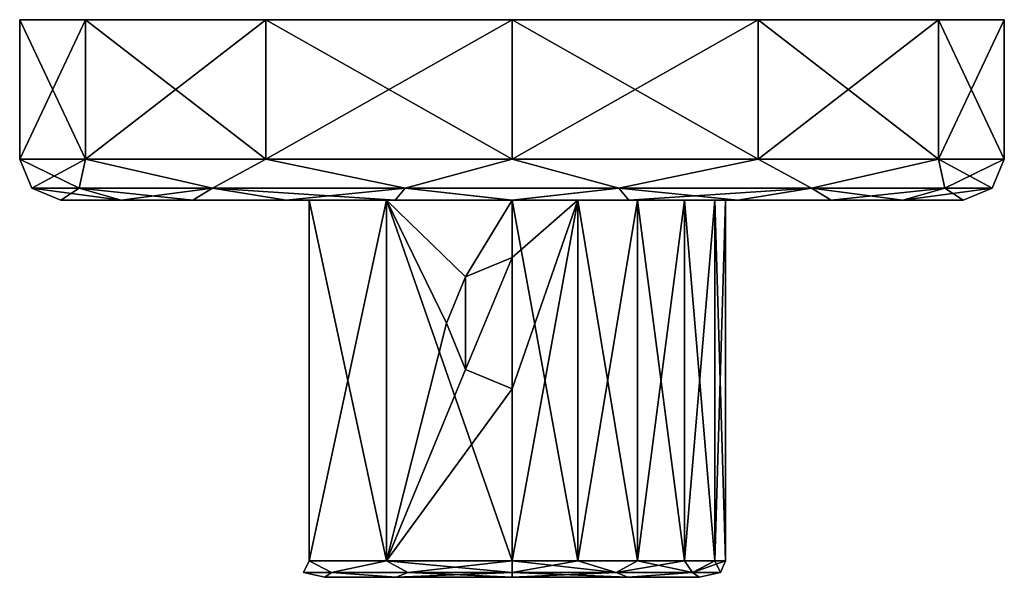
# Model space of a CAD drawing. Header units: metres. Extents: x -106 to 106, y -152 to 75.
# Tile 16 of 21: x -106 to -46, y 41 to 75. Entities that reach past the tile are written whole.
import ezdxf

# ---------------------------------------------------------------- set-up
doc = ezdxf.new("R2010")
doc.units = ezdxf.units.M
doc.layers.add('solid_20522313', color=7, linetype='CONTINUOUS')

msp = doc.modelspace()

# ---------------------------------------------------------------- linework, layer by layer
at = {"layer": 'solid_20522313'}
for points in [[(-50.519276, 75.099998, -15.000063), (-102.480728, 75.099998, -15.000063), (-106.5, 75.099998)], [(-106.5, 66.599998), (-106.5, 75.099998), (-102.480728, 75.099998, -15.000063)], [(-46.5, 75.099998), (-50.519276, 75.099998, -15.000063), (-106.5, 75.099998)], [(-102.480728, 75.099998, 15.000063), (-46.5, 75.099998), (-106.5, 75.099998)], [(-102.480759, 66.599998, 15.000003), (-102.480728, 75.099998, 15.000063), (-106.5, 75.099998)], [(-106.5, 66.599998), (-102.480759, 66.599998, 15.000003), (-106.5, 75.099998)], [(-102.480759, 66.599998, -15.000003), (-106.5, 66.599998), (-102.480728, 75.099998, -15.000063)], [(-102.480759, 66.599998, -15.000003), (-102.480728, 75.099998, -15.000063), (-91.500061, 75.099998, -25.980726)], [(-91.5, 66.599998, -25.980762), (-102.480759, 66.599998, -15.000003), (-91.500061, 75.099998, -25.980726)], [(-102.480759, 66.599998, 15.000003), (-91.5, 66.599998, 25.980762), (-102.480728, 75.099998, 15.000063)], [(-61.499935, 75.099998, -25.980726), (-91.500061, 75.099998, -25.980726), (-102.480728, 75.099998, -15.000063)], [(-50.519276, 75.099998, -15.000063), (-61.499935, 75.099998, -25.980726), (-102.480728, 75.099998, -15.000063)], [(-102.480728, 75.099998, 15.000063), (-50.519276, 75.099998, 15.000063), (-46.5, 75.099998)], [(-102.480728, 75.099998, 15.000063), (-91.500061, 75.099998, 25.980726), (-50.519276, 75.099998, 15.000063)], [(-91.5, 66.599998, 25.980762), (-91.500061, 75.099998, 25.980726), (-102.480728, 75.099998, 15.000063)], [(-61.499935, 75.099998, -25.980726), (-76.5, 75.099998, -30), (-91.500061, 75.099998, -25.980726)], [(-91.5, 66.599998, -25.980762), (-91.500061, 75.099998, -25.980726), (-76.5, 75.099998, -30)], [(-91.500061, 75.099998, 25.980726), (-61.499935, 75.099998, 25.980726), (-50.519276, 75.099998, 15.000063)], [(-91.500061, 75.099998, 25.980726), (-76.5, 75.099998, 30), (-61.499935, 75.099998, 25.980726)], [(-76.5, 66.599998, 30), (-76.5, 75.099998, 30), (-91.500061, 75.099998, 25.980726)], [(-91.5, 66.599998, 25.980762), (-76.5, 66.599998, 30), (-91.500061, 75.099998, 25.980726)], [(-76.5, 66.599998, -30), (-91.5, 66.599998, -25.980762), (-76.5, 75.099998, -30)], [(-76.5, 66.599998, -30), (-76.5, 75.099998, -30), (-61.499935, 75.099998, -25.980726)], [(-61.5, 66.599998, -25.980762), (-76.5, 66.599998, -30), (-61.499935, 75.099998, -25.980726)], [(-61.5, 66.599998, 25.980762), (-61.499935, 75.099998, 25.980726), (-76.5, 75.099998, 30)], [(-76.5, 66.599998, 30), (-61.5, 66.599998, 25.980762), (-76.5, 75.099998, 30)], [(-61.5, 66.599998, -25.980762), (-61.499935, 75.099998, -25.980726), (-50.519276, 75.099998, -15.000063)], [(-50.519241, 66.599998, -15.000003), (-61.5, 66.599998, -25.980762), (-50.519276, 75.099998, -15.000063)], [(-61.5, 66.599998, 25.980762), (-50.519241, 66.599998, 15.000003), (-61.499935, 75.099998, 25.980726)], [(-50.519241, 66.599998, 15.000003), (-50.519276, 75.099998, 15.000063), (-61.499935, 75.099998, 25.980726)], [(-50.519241, 66.599998, -15.000003), (-50.519276, 75.099998, -15.000063), (-46.5, 75.099998)], [(-46.5, 66.599998), (-46.5, 75.099998), (-50.519276, 75.099998, 15.000063)], [(-50.519241, 66.599998, 15.000003), (-46.5, 66.599998), (-50.519276, 75.099998, 15.000063)], [(-50.519241, 66.599998, -15.000003), (-46.5, 75.099998), (-46.5, 66.599998)], [(-102.869347, 64.83223, 12.698808), (-102.480759, 66.599998, 15.000003), (-106.5, 66.599998)], [(-105.767769, 64.83223, 0), (-106.5, 66.599998), (-102.480759, 66.599998, -15.000003)], [(-102.869347, 64.83223, 12.698808), (-106.5, 66.599998), (-105.767769, 64.83223, 0)], [(-105.767769, 64.83223, 0), (-102.480759, 66.599998, -15.000003), (-102.869347, 64.83223, -12.698808)], [(-94.748154, 64.83223, 22.882462), (-102.480759, 66.599998, 15.000003), (-102.869347, 64.83223, 12.698808)], [(-102.869347, 64.83223, -12.698808), (-102.480759, 66.599998, -15.000003), (-94.748154, 64.83223, -22.882462)], [(-94.748154, 64.83223, 22.882462), (-91.5, 66.599998, 25.980762), (-102.480759, 66.599998, 15.000003)], [(-94.748154, 64.83223, -22.882462), (-102.480759, 66.599998, -15.000003), (-91.5, 66.599998, -25.980762)], [(-83.012688, 64.83223, 28.533962), (-91.5, 66.599998, 25.980762), (-94.748154, 64.83223, 22.882462)], [(-94.748154, 64.83223, -22.882462), (-91.5, 66.599998, -25.980762), (-83.012688, 64.83223, -28.533962)], [(-83.012688, 64.83223, 28.533962), (-76.5, 66.599998, 30), (-91.5, 66.599998, 25.980762)], [(-83.012688, 64.83223, -28.533962), (-91.5, 66.599998, -25.980762), (-76.5, 66.599998, -30)], [(-69.987312, 64.83223, 28.533962), (-76.5, 66.599998, 30), (-83.012688, 64.83223, 28.533962)], [(-83.012688, 64.83223, -28.533962), (-76.5, 66.599998, -30), (-69.987312, 64.83223, -28.533962)], [(-69.987312, 64.83223, 28.533962), (-61.5, 66.599998, 25.980762), (-76.5, 66.599998, 30)], [(-69.987312, 64.83223, -28.533962), (-76.5, 66.599998, -30), (-61.5, 66.599998, -25.980762)], [(-58.251846, 64.83223, 22.882462), (-61.5, 66.599998, 25.980762), (-69.987312, 64.83223, 28.533962)], [(-69.987312, 64.83223, -28.533962), (-61.5, 66.599998, -25.980762), (-58.251846, 64.83223, -22.882462)], [(-58.251846, 64.83223, 22.882462), (-50.519241, 66.599998, 15.000003), (-61.5, 66.599998, 25.980762)], [(-58.251846, 64.83223, -22.882462), (-61.5, 66.599998, -25.980762), (-50.519241, 66.599998, -15.000003)], [(-50.130653, 64.83223, 12.698808), (-50.519241, 66.599998, 15.000003), (-58.251846, 64.83223, 22.882462)], [(-58.251846, 64.83223, -22.882462), (-50.519241, 66.599998, -15.000003), (-50.130653, 64.83223, -12.698808)], [(-47.232231, 64.83223, 0), (-46.5, 66.599998), (-50.519241, 66.599998, 15.000003)], [(-50.130653, 64.83223, -12.698808), (-50.519241, 66.599998, -15.000003), (-46.5, 66.599998)], [(-50.130653, 64.83223, 12.698808), (-47.232231, 64.83223, 0), (-50.519241, 66.599998, 15.000003)], [(-50.130653, 64.83223, -12.698808), (-46.5, 66.599998), (-47.232231, 64.83223, 0)], [(-105.767769, 64.83223, 0), (-104, 64.099998), (-100.320015, 64.099998, 13.74251)], [(-105.767769, 64.83223, 0), (-102.869347, 64.83223, -12.698808), (-104, 64.099998)], [(-102.869347, 64.83223, 12.698808), (-105.767769, 64.83223, 0), (-100.320015, 64.099998, 13.74251)], [(-102.869347, 64.83223, -12.698808), (-100.32003, 64.099998, -13.742486), (-104, 64.099998)], [(-102.869347, 64.83223, -12.698808), (-94.748154, 64.83223, -22.882462), (-100.32003, 64.099998, -13.742486)], [(-102.869347, 64.83223, 12.698808), (-100.320015, 64.099998, 13.74251), (-95.950127, 64.099998, 19.440741)], [(-94.748154, 64.83223, 22.882462), (-102.869347, 64.83223, 12.698808), (-95.950127, 64.099998, 19.440741)], [(-94.748154, 64.83223, -22.882462), (-95.950142, 64.099998, -19.440722), (-100.32003, 64.099998, -13.742486)], [(-94.748154, 64.83223, -22.882462), (-90.253723, 64.099998, -23.81354), (-95.950142, 64.099998, -19.440722)], [(-94.748154, 64.83223, 22.882462), (-95.950127, 64.099998, 19.440741), (-90.2537, 64.099998, 23.813553)], [(-94.748154, 64.83223, -22.882462), (-83.012688, 64.83223, -28.533962), (-90.253723, 64.099998, -23.81354)], [(-94.748154, 64.83223, 22.882462), (-90.2537, 64.099998, 23.813553), (-83.619675, 64.099998, 26.562382)], [(-83.012688, 64.83223, 28.533962), (-94.748154, 64.83223, 22.882462), (-83.619675, 64.099998, 26.562382)], [(-83.012688, 64.83223, -28.533962), (-83.619705, 64.099998, -26.562376), (-90.253723, 64.099998, -23.81354)], [(-83.012688, 64.83223, -28.533962), (-76.500015, 64.099998, -27.499992), (-83.619705, 64.099998, -26.562376)], [(-83.012688, 64.83223, 28.533962), (-83.619675, 64.099998, 26.562382), (-76.499985, 64.099998, 27.499992)], [(-83.012688, 64.83223, -28.533962), (-69.987312, 64.83223, -28.533962), (-76.500015, 64.099998, -27.499992)], [(-69.987312, 64.83223, 28.533962), (-83.012688, 64.83223, 28.533962), (-76.499985, 64.099998, 27.499992)], [(-69.987312, 64.83223, -28.533962), (-69.380325, 64.099998, -26.562382), (-76.500015, 64.099998, -27.499992)], [(-69.987312, 64.83223, 28.533962), (-76.499985, 64.099998, 27.499992), (-69.380295, 64.099998, 26.562376)], [(-69.987312, 64.83223, -28.533962), (-58.251846, 64.83223, -22.882462), (-69.380325, 64.099998, -26.562382)], [(-69.987312, 64.83223, 28.533962), (-69.380295, 64.099998, 26.562376), (-62.746273, 64.099998, 23.81354)], [(-58.251846, 64.83223, 22.882462), (-69.987312, 64.83223, 28.533962), (-62.746273, 64.099998, 23.81354)], [(-58.251846, 64.83223, -22.882462), (-62.746296, 64.099998, -23.813553), (-69.380325, 64.099998, -26.562382)], [(-58.251846, 64.83223, -22.882462), (-57.049877, 64.099998, -19.440741), (-62.746296, 64.099998, -23.813553)], [(-58.251846, 64.83223, 22.882462), (-62.746273, 64.099998, 23.81354), (-57.049858, 64.099998, 19.440722)], [(-58.251846, 64.83223, -22.882462), (-50.130653, 64.83223, -12.698808), (-57.049877, 64.099998, -19.440741)], [(-58.251846, 64.83223, 22.882462), (-57.049858, 64.099998, 19.440722), (-52.67997, 64.099998, 13.742486)], [(-50.130653, 64.83223, 12.698808), (-58.251846, 64.83223, 22.882462), (-52.67997, 64.099998, 13.742486)], [(-50.130653, 64.83223, -12.698808), (-52.679981, 64.099998, -13.74251), (-57.049877, 64.099998, -19.440741)], [(-47.232231, 64.83223, 0), (-49, 64.099998), (-52.679981, 64.099998, -13.74251)], [(-50.130653, 64.83223, -12.698808), (-47.232231, 64.83223, 0), (-52.679981, 64.099998, -13.74251)], [(-50.130653, 64.83223, 12.698808), (-52.67997, 64.099998, 13.742486), (-49, 64.099998)], [(-50.130653, 64.83223, 12.698808), (-49, 64.099998), (-47.232231, 64.83223, 0)], [(-88.863731, 64.099998, -4.017221), (-104, 64.099998), (-100.32003, 64.099998, -13.742486)], [(-84.141205, 64.099998, 10.51722), (-100.320015, 64.099998, 13.74251), (-104, 64.099998)], [(-88.863731, 64.099998, 4.017221), (-84.141205, 64.099998, 10.51722), (-104, 64.099998)], [(-88.863731, 64.099998, -4.017221), (-88.863731, 64.099998, 4.017221), (-104, 64.099998)], [(-100.32003, 64.099998, -13.742486), (-52.679981, 64.099998, -13.74251), (-76.5, 64.099998, -13)], [(-84.141205, 64.099998, -10.51722), (-100.32003, 64.099998, -13.742486), (-76.5, 64.099998, -13)], [(-100.32003, 64.099998, -13.742486), (-95.950142, 64.099998, -19.440722), (-52.679981, 64.099998, -13.74251)], [(-84.141205, 64.099998, -10.51722), (-88.863731, 64.099998, -4.017221), (-100.32003, 64.099998, -13.742486)], [(-52.67997, 64.099998, 13.742486), (-100.320015, 64.099998, 13.74251), (-76.5, 64.099998, 13)], [(-84.141205, 64.099998, 10.51722), (-76.5, 64.099998, 13), (-100.320015, 64.099998, 13.74251)], [(-57.049858, 64.099998, 19.440722), (-95.950127, 64.099998, 19.440741), (-100.320015, 64.099998, 13.74251)], [(-52.67997, 64.099998, 13.742486), (-57.049858, 64.099998, 19.440722), (-100.320015, 64.099998, 13.74251)], [(-95.950142, 64.099998, -19.440722), (-57.049877, 64.099998, -19.440741), (-52.679981, 64.099998, -13.74251)], [(-95.950142, 64.099998, -19.440722), (-90.253723, 64.099998, -23.81354), (-57.049877, 64.099998, -19.440741)], [(-62.746273, 64.099998, 23.81354), (-90.2537, 64.099998, 23.813553), (-95.950127, 64.099998, 19.440741)], [(-57.049858, 64.099998, 19.440722), (-62.746273, 64.099998, 23.81354), (-95.950127, 64.099998, 19.440741)], [(-90.253723, 64.099998, -23.81354), (-62.746296, 64.099998, -23.813553), (-57.049877, 64.099998, -19.440741)], [(-90.253723, 64.099998, -23.81354), (-83.619705, 64.099998, -26.562376), (-62.746296, 64.099998, -23.813553)], [(-69.380295, 64.099998, 26.562376), (-83.619675, 64.099998, 26.562382), (-90.2537, 64.099998, 23.813553)], [(-62.746273, 64.099998, 23.81354), (-69.380295, 64.099998, 26.562376), (-90.2537, 64.099998, 23.813553)], [(-84.141205, 64.099998, -10.51722), (-84.141228, 42.099998, -10.517209), (-88.863739, 42.099998, -4.017215)], [(-88.863731, 64.099998, -4.017221), (-88.863739, 42.099998, -4.017215), (-88.863739, 42.099998, 4.017215)], [(-84.141205, 64.099998, -10.51722), (-88.863739, 42.099998, -4.017215), (-88.863731, 64.099998, -4.017221)], [(-88.863731, 64.099998, 4.017221), (-88.863739, 42.099998, 4.017215), (-84.141228, 42.099998, 10.517209)], [(-88.863731, 64.099998, -4.017221), (-88.863739, 42.099998, 4.017215), (-88.863731, 64.099998, 4.017221)], [(-88.863731, 64.099998, 4.017221), (-84.141228, 42.099998, 10.517209), (-84.141205, 64.099998, 10.51722)], [(-84.141205, 64.099998, -10.51722), (-80.5, 56.599998, -12.369317), (-84.141228, 42.099998, -10.517209)], [(-84.141205, 64.099998, 10.51722), (-84.141228, 42.099998, 10.517209), (-76.5, 42.099998, 13)], [(-84.141205, 64.099998, -10.51722), (-76.5, 64.099998, -13), (-79.330063, 59.426762, -12.688213)], [(-84.141205, 64.099998, -10.51722), (-79.330063, 59.426762, -12.688213), (-80.5, 56.599998, -12.369317)], [(-84.141205, 64.099998, 10.51722), (-76.5, 42.099998, 13), (-76.5, 64.099998, 13)], [(-83.619705, 64.099998, -26.562376), (-69.380325, 64.099998, -26.562382), (-62.746296, 64.099998, -23.813553)], [(-83.619705, 64.099998, -26.562376), (-76.500015, 64.099998, -27.499992), (-69.380325, 64.099998, -26.562382)], [(-69.380295, 64.099998, 26.562376), (-76.499985, 64.099998, 27.499992), (-83.619675, 64.099998, 26.562382)], [(-79.330063, 59.426762, -12.688213), (-76.5, 64.099998, -13), (-76.5, 60.599998, -13)], [(-72.482765, 64.099998, -12.363724), (-76.5, 60.599998, -13), (-76.5, 64.099998, -13)], [(-52.679981, 64.099998, -13.74251), (-72.482765, 64.099998, -12.363724), (-76.5, 64.099998, -13)], [(-72.482765, 64.099998, -12.363724), (-76.5, 52.599998, -13), (-76.5, 60.599998, -13)], [(-72.482765, 64.099998, -12.363724), (-76.5, 42.099998, -13), (-76.5, 52.599998, -13)], [(-72.482765, 64.099998, -12.363724), (-72.482773, 42.099998, -12.363731), (-76.5, 42.099998, -13)], [(-76.5, 64.099998, 13), (-76.5, 42.099998, 13), (-72.482773, 42.099998, 12.363731)], [(-72.482719, 64.099998, 12.363708), (-76.5, 64.099998, 13), (-72.482773, 42.099998, 12.363731)], [(-52.67997, 64.099998, 13.742486), (-76.5, 64.099998, 13), (-72.482719, 64.099998, 12.363708)], [(-68.858871, 64.099998, -10.517279), (-68.858772, 42.099998, -10.517209), (-72.482773, 42.099998, -12.363731)], [(-72.482765, 64.099998, -12.363724), (-68.858871, 64.099998, -10.517279), (-72.482773, 42.099998, -12.363731)], [(-72.482719, 64.099998, 12.363708), (-72.482773, 42.099998, 12.363731), (-68.858772, 42.099998, 10.517209)], [(-52.679981, 64.099998, -13.74251), (-68.858871, 64.099998, -10.517279), (-72.482765, 64.099998, -12.363724)], [(-68.858803, 64.099998, 10.517225), (-72.482719, 64.099998, 12.363708), (-68.858772, 42.099998, 10.517209)], [(-52.67997, 64.099998, 13.742486), (-72.482719, 64.099998, 12.363708), (-68.858803, 64.099998, 10.517225)], [(-68.858871, 64.099998, -10.517279), (-65.982773, 64.099998, -7.641194), (-68.858772, 42.099998, -10.517209)], [(-49, 64.099998), (-65.982773, 64.099998, -7.641194), (-68.858871, 64.099998, -10.517279)], [(-52.679981, 64.099998, -13.74251), (-49, 64.099998), (-68.858871, 64.099998, -10.517279)], [(-68.858803, 64.099998, 10.517225), (-68.858772, 42.099998, 10.517209), (-65.982773, 42.099998, 7.6412)], [(-65.982704, 64.099998, 7.641098), (-68.858803, 64.099998, 10.517225), (-65.982773, 42.099998, 7.6412)], [(-52.67997, 64.099998, 13.742486), (-68.858803, 64.099998, 10.517225), (-65.982704, 64.099998, 7.641098)], [(-65.982773, 64.099998, -7.641194), (-65.982773, 42.099998, -7.6412), (-68.858772, 42.099998, -10.517209)], [(-64.136299, 64.099998, -4.01731), (-64.136261, 42.099998, -4.017215), (-65.982773, 42.099998, -7.6412)], [(-65.982773, 64.099998, -7.641194), (-64.136299, 64.099998, -4.01731), (-65.982773, 42.099998, -7.6412)], [(-65.982704, 64.099998, 7.641098), (-65.982773, 42.099998, 7.6412), (-64.136261, 42.099998, 4.017215)], [(-49, 64.099998), (-64.136299, 64.099998, -4.01731), (-65.982773, 64.099998, -7.641194)], [(-64.136261, 64.099998, 4.017181), (-65.982704, 64.099998, 7.641098), (-64.136261, 42.099998, 4.017215)], [(-52.67997, 64.099998, 13.742486), (-65.982704, 64.099998, 7.641098), (-64.136261, 64.099998, 4.017181)], [(-64.136299, 64.099998, -4.01731), (-63.5, 64.099998, -0.00007), (-64.136261, 42.099998, -4.017215)], [(-49, 64.099998), (-63.5, 64.099998, -0.00007), (-64.136299, 64.099998, -4.01731)], [(-63.5, 64.099998, -0.00007), (-63.5, 42.099998), (-64.136261, 42.099998, -4.017215)], [(-64.136261, 64.099998, 4.017181), (-64.136261, 42.099998, 4.017215), (-63.5, 42.099998)], [(-63.5, 64.099998, -0.00007), (-64.136261, 64.099998, 4.017181), (-63.5, 42.099998)], [(-49, 64.099998), (-64.136261, 64.099998, 4.017181), (-63.5, 64.099998, -0.00007)], [(-52.67997, 64.099998, 13.742486), (-64.136261, 64.099998, 4.017181), (-49, 64.099998)], [(-79.330025, 53.773201, -12.688221), (-79.330063, 59.426762, -12.688213), (-76.5, 60.599998, -13)], [(-76.5, 52.599998, -13), (-79.330025, 53.773201, -12.688221), (-76.5, 60.599998, -13)], [(-79.330025, 53.773201, -12.688221), (-80.5, 56.599998, -12.369317), (-79.330063, 59.426762, -12.688213)], [(-84.141228, 42.099998, -10.517209), (-80.5, 56.599998, -12.369317), (-79.330025, 53.773201, -12.688221)], [(-84.141228, 42.099998, -10.517209), (-79.330025, 53.773201, -12.688221), (-76.5, 52.599998, -13)], [(-84.141228, 42.099998, -10.517209), (-76.5, 52.599998, -13), (-76.5, 42.099998, -13)], [(-89.207108, 41.392895, 0), (-88.863739, 42.099998, 4.017215), (-88.863739, 42.099998, -4.017215)], [(-87.504677, 41.392895, -6.353553), (-89.207108, 41.392895, 0), (-88.863739, 42.099998, -4.017215)], [(-89.207108, 41.392895, 0), (-87.504677, 41.392895, 6.353553), (-88.863739, 42.099998, 4.017215)], [(-87.504677, 41.392895, -6.353553), (-88.863739, 42.099998, -4.017215), (-84.141228, 42.099998, -10.517209)], [(-87.504677, 41.392895, 6.353553), (-84.141228, 42.099998, 10.517209), (-88.863739, 42.099998, 4.017215)], [(-82.853554, 41.392895, -11.004677), (-87.504677, 41.392895, -6.353553), (-84.141228, 42.099998, -10.517209)], [(-87.504677, 41.392895, 6.353553), (-82.853554, 41.392895, 11.004677), (-84.141228, 42.099998, 10.517209)], [(-82.853554, 41.392895, -11.004677), (-84.141228, 42.099998, -10.517209), (-76.5, 42.099998, -13)], [(-76.5, 41.392895, 12.707107), (-76.5, 42.099998, 13), (-84.141228, 42.099998, 10.517209)], [(-82.853554, 41.392895, 11.004677), (-76.5, 41.392895, 12.707107), (-84.141228, 42.099998, 10.517209)], [(-76.5, 41.392895, -12.707107), (-82.853554, 41.392895, -11.004677), (-76.5, 42.099998, -13)], [(-76.5, 41.392895, -12.707107), (-76.5, 42.099998, -13), (-72.482773, 42.099998, -12.363731)], [(-70.146446, 41.392895, -11.004677), (-76.5, 41.392895, -12.707107), (-72.482773, 42.099998, -12.363731)], [(-70.146446, 41.392895, 11.004677), (-72.482773, 42.099998, 12.363731), (-76.5, 42.099998, 13)], [(-70.146446, 41.392895, 11.004677), (-76.5, 42.099998, 13), (-76.5, 41.392895, 12.707107)], [(-70.146446, 41.392895, -11.004677), (-72.482773, 42.099998, -12.363731), (-68.858772, 42.099998, -10.517209)], [(-70.146446, 41.392895, 11.004677), (-68.858772, 42.099998, 10.517209), (-72.482773, 42.099998, 12.363731)], [(-70.146446, 41.392895, -11.004677), (-68.858772, 42.099998, -10.517209), (-65.982773, 42.099998, -7.6412)], [(-65.495323, 41.392895, -6.353553), (-70.146446, 41.392895, -11.004677), (-65.982773, 42.099998, -7.6412)], [(-70.146446, 41.392895, 11.004677), (-65.495323, 41.392895, 6.353553), (-68.858772, 42.099998, 10.517209)], [(-65.495323, 41.392895, 6.353553), (-65.982773, 42.099998, 7.6412), (-68.858772, 42.099998, 10.517209)], [(-65.495323, 41.392895, -6.353553), (-65.982773, 42.099998, -7.6412), (-64.136261, 42.099998, -4.017215)], [(-65.495323, 41.392895, 6.353553), (-64.136261, 42.099998, 4.017215), (-65.982773, 42.099998, 7.6412)], [(-65.495323, 41.392895, -6.353553), (-64.136261, 42.099998, -4.017215), (-63.5, 42.099998)], [(-63.792892, 41.392895, 0), (-65.495323, 41.392895, -6.353553), (-63.5, 42.099998)], [(-65.495323, 41.392895, 6.353553), (-63.792892, 41.392895, 0), (-64.136261, 42.099998, 4.017215)], [(-63.792892, 41.392895, 0), (-63.5, 42.099998), (-64.136261, 42.099998, 4.017215)], [(-89.207108, 41.392895, 0), (-87.91227, 41.099998, -3.70946), (-87.912262, 41.099998, 3.709472)], [(-87.504677, 41.392895, -6.353553), (-87.91227, 41.099998, -3.70946), (-89.207108, 41.392895, 0)], [(-89.207108, 41.392895, 0), (-87.912262, 41.099998, 3.709472), (-87.504677, 41.392895, 6.353553)], [(-87.504677, 41.392895, -6.353553), (-83.550438, 41.099998, -9.710361), (-87.91227, 41.099998, -3.70946)], [(-87.912262, 41.099998, 3.709472), (-87.91227, 41.099998, -3.70946), (-83.550438, 41.099998, -9.710361)], [(-87.504677, 41.392895, 6.353553), (-87.912262, 41.099998, 3.709472), (-83.55043, 41.099998, 9.710369)], [(-83.55043, 41.099998, 9.710369), (-87.912262, 41.099998, 3.709472), (-83.550438, 41.099998, -9.710361)], [(-82.853554, 41.392895, -11.004677), (-83.550438, 41.099998, -9.710361), (-87.504677, 41.392895, -6.353553)], [(-87.504677, 41.392895, 6.353553), (-83.55043, 41.099998, 9.710369), (-82.853554, 41.392895, 11.004677)], [(-76.5, 41.392895, -12.707107), (-76.5, 41.099998, -12), (-83.550438, 41.099998, -9.710361)], [(-76.5, 41.392895, -12.707107), (-83.550438, 41.099998, -9.710361), (-82.853554, 41.392895, -11.004677)], [(-83.55043, 41.099998, 9.710369), (-83.550438, 41.099998, -9.710361), (-76.5, 41.099998, -12)], [(-82.853554, 41.392895, 11.004677), (-83.55043, 41.099998, 9.710369), (-76.5, 41.099998, 12)], [(-83.55043, 41.099998, 9.710369), (-76.5, 41.099998, -12), (-76.5, 41.099998, 12)], [(-82.853554, 41.392895, 11.004677), (-76.5, 41.099998, 12), (-76.5, 41.392895, 12.707107)], [(-76.5, 41.392895, 12.707107), (-76.5, 41.099998, 12), (-69.449562, 41.099998, 9.710361)], [(-70.146446, 41.392895, 11.004677), (-76.5, 41.392895, 12.707107), (-69.449562, 41.099998, 9.710361)], [(-70.146446, 41.392895, -11.004677), (-69.44957, 41.099998, -9.710369), (-76.5, 41.099998, -12)], [(-70.146446, 41.392895, -11.004677), (-76.5, 41.099998, -12), (-76.5, 41.392895, -12.707107)], [(-69.44957, 41.099998, -9.710369), (-69.449562, 41.099998, 9.710361), (-76.5, 41.099998, 12)], [(-76.5, 41.099998, -12), (-69.44957, 41.099998, -9.710369), (-76.5, 41.099998, 12)], [(-70.146446, 41.392895, 11.004677), (-69.449562, 41.099998, 9.710361), (-65.495323, 41.392895, 6.353553)], [(-65.495323, 41.392895, -6.353553), (-69.44957, 41.099998, -9.710369), (-70.146446, 41.392895, -11.004677)], [(-65.495323, 41.392895, -6.353553), (-65.087738, 41.099998, -3.709472), (-69.44957, 41.099998, -9.710369)], [(-69.44957, 41.099998, -9.710369), (-65.087738, 41.099998, -3.709472), (-69.449562, 41.099998, 9.710361)], [(-65.495323, 41.392895, 6.353553), (-69.449562, 41.099998, 9.710361), (-65.08773, 41.099998, 3.70946)], [(-65.087738, 41.099998, -3.709472), (-65.08773, 41.099998, 3.70946), (-69.449562, 41.099998, 9.710361)], [(-65.495323, 41.392895, 6.353553), (-65.08773, 41.099998, 3.70946), (-63.792892, 41.392895, 0)], [(-63.792892, 41.392895, 0), (-65.087738, 41.099998, -3.709472), (-65.495323, 41.392895, -6.353553)], [(-63.792892, 41.392895, 0), (-65.08773, 41.099998, 3.70946), (-65.087738, 41.099998, -3.709472)]]:
    msp.add_3dface(points, dxfattribs=at)

doc.saveas('drawing.dxf')
